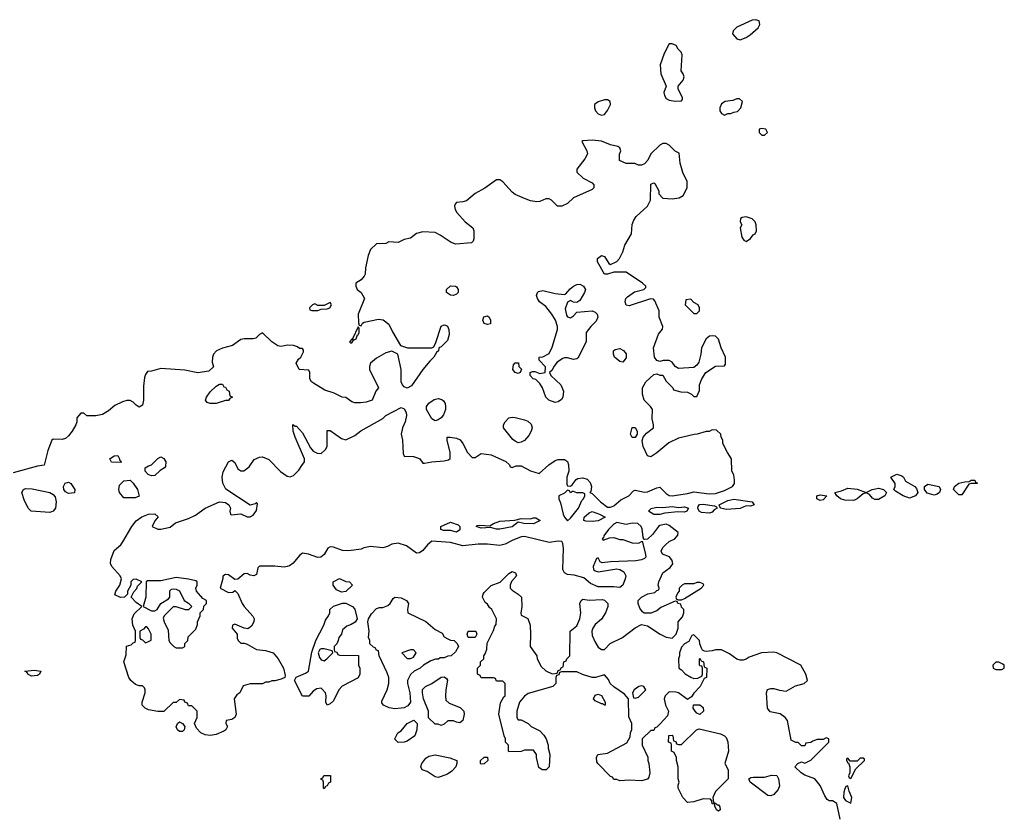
# Model space of a CAD drawing. Header units: inches. Extents: x 2769379 to 2883802, y 684208 to 828654.
# Tile 76 of 256: x 2801413 to 2807806, y 731407 to 736562. Entities that reach past the tile are written whole.
import ezdxf

# ---------------------------------------------------------------- set-up
doc = ezdxf.new("R2010")
doc.units = ezdxf.units.IN
doc.header["$MEASUREMENT"] = 0
doc.layers.add('C8703', color=7, linetype='Continuous')

msp = doc.modelspace()

# ---------------------------------------------------------------- linework, layer by layer
at = {"layer": 'C8703', "color": 2}
for points, elevation in [([(2806190, 736562), (2806170, 736559), (2806070, 736514), (2806044.7, 736490), (2806042, 736470), (2806070, 736438), (2806090, 736431.3), (2806130, 736446.8), (2806156.6, 736463.4), (2806208.7, 736510), (2806218, 736530), (2806214.6, 736554.6)], 6), ([(2805650, 736406), (2805630, 736406), (2805596.9, 736343.1), (2805571.1, 736268.9), (2805576, 736210), (2805611.3, 736130), (2805596, 736090), (2805598.8, 736070), (2805611.3, 736050), (2805630, 736038.8), (2805668, 736032), (2805710, 736034), (2805716.4, 736043.6), (2805716.4, 736056.4), (2805688, 736110), (2805688.7, 736130), (2805722, 736170), (2805728, 736190), (2805722, 736210), (2805709, 736230), (2805714.6, 736334.6), (2805708, 736350), (2805688, 736370), (2805674.6, 736394.6)], 6), ([(2805230, 736042), (2805210, 736042), (2805170, 736028.7), (2805144.7, 736010), (2805144.7, 735990), (2805151.3, 735970), (2805170, 735951.3), (2805190, 735941), (2805210, 735946), (2805230, 735972), (2805248.7, 736010), (2805248, 736030)], 6), ([(2806070, 736048), (2806043.6, 736036.4), (2805994, 736030), (2805970, 736015.3), (2805958, 735990), (2805958, 735970), (2805970, 735952), (2805990, 735942), (2806010, 735952), (2806030, 735952), (2806050, 735962), (2806074.6, 735965.4), (2806095.3, 735990), (2806106, 736030), (2806087.3, 736047.3)], 6), ([(2806230, 735855.3), (2806214, 735850), (2806214, 735830), (2806232.7, 735812.7), (2806250, 735812), (2806268, 735830), (2806258, 735850)], 6), ([(2806130, 735282), (2806103.6, 735276.4), (2806094, 735270), (2806092, 735250), (2806102, 735230), (2806092, 735210), (2806102, 735150), (2806114, 735130), (2806130, 735122), (2806159, 735141), (2806176.4, 735163.6), (2806188.4, 735171.6), (2806198, 735190), (2806195.3, 735230), (2806188, 735250), (2806170, 735268)], 6), ([(2805030, 734726), (2805010, 734728), (2804990, 734738), (2804970, 734728), (2804955.3, 734684.7), (2804962.5, 734642.5), (2804970, 734631.3), (2804990, 734626), (2805010, 734638), (2805030, 734662), (2805130, 734671.3), (2805150, 734662), (2805162, 734650), (2805166, 734630), (2805155.2, 734604.8), (2805121, 734570), (2805091.3, 734530), (2805091.3, 734470), (2805036.9, 734363.1), (2805030, 734358), (2805010, 734355.3), (2804970, 734365.2), (2804950, 734365.2), (2804939.8, 734360.2), (2804903.5, 734336.5), (2804882, 734310), (2804870, 734286), (2804854, 734270), (2804862, 734250), (2804926, 734190), (2804944, 734150), (2804938.8, 734110), (2804930, 734095.3), (2804910, 734079), (2804890, 734075.3), (2804848, 734090), (2804828.7, 734110), (2804808.7, 734170), (2804790, 734198), (2804764, 734224), (2804748, 734230), (2804728, 734250), (2804728, 734270), (2804743.1, 734276.9), (2804756.9, 734276.9), (2804790, 734264.7), (2804826, 734270), (2804827.3, 734307.3), (2804786, 734350), (2804786, 734370), (2804810, 734372), (2804850, 734394), (2804870, 734434), (2804904, 734550), (2804904, 734570), (2804892.7, 734610), (2804869.2, 734650), (2804830, 734699), (2804788.7, 734730), (2804775.3, 734750), (2804769.1, 734770.9), (2804775.3, 734790), (2804782.7, 734797.3), (2804810, 734804), (2804890, 734783), (2804950, 734778), (2804959, 734781), (2804986.8, 734813.2), (2805009.4, 734830.6), (2805030, 734842.8), (2805050, 734844), (2805074.8, 734830), (2805086, 734810), (2805081, 734790), (2805050, 734738)], 6), ([(2804230, 734769.5), (2804210, 734773.2), (2804185.2, 734790), (2804184, 734810), (2804210, 734834), (2804242, 734830), (2804250, 734826), (2804260.7, 734810), (2804261, 734790), (2804250, 734779)], 6), ([(2803430, 734726), (2803390, 734706), (2803350, 734706), (2803330, 734715.3), (2803314, 734710), (2803294, 734690), (2803298, 734678), (2803310, 734674), (2803350, 734674), (2803370, 734682), (2803410, 734684.7), (2803426, 734690), (2803438, 734710)], 6), ([(2805770, 734746), (2805738, 734742), (2805734, 734710), (2805790, 734654), (2805810, 734654), (2805826, 734670), (2805826, 734690), (2805818, 734710), (2805790, 734726)], 6), ([(2804450, 734582), (2804430, 734589), (2804421.2, 734610), (2804427.6, 734632.4), (2804450, 734637.3), (2804461, 734630), (2804470.8, 734610), (2804470, 734586)], 6), ([(2803610, 734566), (2803574, 734490), (2803578, 734482), (2803570, 734486), (2803554, 734470), (2803562, 734462), (2803570, 734462), (2803580.4, 734479.6), (2803598, 734490), (2803606, 734514), (2803610, 734514), (2803618, 734530), (2803618, 734558)], 6), ([(2805330, 734338), (2805310, 734342), (2805275.3, 734370), (2805268.7, 734390), (2805268.7, 734410), (2805280.2, 734419.8), (2805310, 734426), (2805333.7, 734413.7), (2805350, 734392), (2805350, 734366)], 6), ([(2804650, 734264), (2804629.4, 734269.4), (2804615.3, 734290), (2804620.4, 734319.6), (2804630, 734334), (2804652.7, 734332.7), (2804654, 734310), (2804671.6, 734291.6), (2804662, 734270)], 6), ([(2802690, 734069), (2802650, 734069.2), (2802630, 734075.3), (2802619, 734090), (2802625.2, 734110), (2802650, 734144.7), (2802690, 734182), (2802710, 734194), (2802730, 734194), (2802738, 734178), (2802750, 734174), (2802758, 734158), (2802774, 734150), (2802778, 734118), (2802794, 734110), (2802778, 734102), (2802770, 734088), (2802750, 734088)], 6), ([(2804110, 733955.3), (2804090, 733968.7), (2804054, 734030), (2804054, 734050), (2804069.6, 734070.4), (2804104.2, 734095.8), (2804130, 734100.5), (2804154.6, 734094.6), (2804165.5, 734085.5), (2804174.8, 734070), (2804177.3, 734050), (2804177.3, 734030), (2804164.5, 733995.5), (2804150, 733975.3), (2804130, 733962)], 6), ([(2804650, 733814), (2804630, 733824), (2804615.5, 733835.5), (2804555.3, 733910), (2804555.3, 733930), (2804565.2, 733950), (2804590, 733974.8), (2804610, 733981), (2804630, 733978.8), (2804690, 733962.8), (2804713.2, 733953.2), (2804733.7, 733933.7), (2804741, 733910), (2804734.8, 733890), (2804718.4, 733861.6), (2804690, 733829), (2804670, 733817.2)], 6), ([(2805390, 733848), (2805378, 733870), (2805390, 733914), (2805410, 733914), (2805422, 733890), (2805422, 733870), (2805410, 733848)], 6), ([(2802070, 733686), (2802008.7, 733688.7), (2801998, 733710), (2802026, 733730), (2802050, 733731.3), (2802062, 733710), (2802062, 733702), (2802074, 733690)], 6), ([(2802270, 733599), (2802247.2, 733607.2), (2802229, 733630), (2802228.7, 733650), (2802250, 733664.7), (2802268.9, 733671.1), (2802310, 733712), (2802330, 733722), (2802350, 733711.3), (2802362, 733690), (2802359.6, 733660.4), (2802354, 733650), (2802325.4, 733634.6), (2802290, 733602)], 6), ([(2801730, 733484), (2801710, 733495.3), (2801699, 733510), (2801697.2, 733530), (2801709.5, 733550.5), (2801730, 733558.8), (2801744.7, 733550), (2801771.3, 733510), (2801770, 733488)], 6), ([(2802090, 733455.3), (2802061.2, 733490), (2802057.2, 733510), (2802060.9, 733539.1), (2802090, 733566), (2802130, 733571.3), (2802150, 733552), (2802178, 733510), (2802190, 733468), (2802163.6, 733456.4)], 6), ([(2807190, 733454), (2807150, 733469.2), (2807100.2, 733500.2), (2807088, 733510), (2807098, 733530), (2807098, 733550), (2807068.9, 733591.1), (2807109.1, 733610.9), (2807139.8, 733599.8), (2807150.8, 733590.8), (2807163.5, 733563.5), (2807224.7, 733530), (2807236.8, 733516.8), (2807244.7, 733490), (2807230, 733469)], 2), ([(2807630, 733548.7), (2807590, 733549), (2807576, 733544), (2807530, 733475.3), (2807510, 733475.3), (2807475.3, 733510), (2807482, 733530), (2807510, 733550.6), (2807550, 733561), (2807578, 733562), (2807590, 733570.8), (2807614, 733570), (2807618, 733558), (2807630, 733554)], 2), ([(2801610, 733361.2), (2801488, 733370), (2801468, 733390), (2801443.1, 733443.1), (2801428, 733490), (2801438, 733510), (2801450, 733516), (2801495.3, 733515.3), (2801610, 733491), (2801630, 733478), (2801642.8, 733462.8), (2801650.7, 733430.7), (2801646.8, 733390), (2801630, 733369)], 6), ([(2804970, 733506), (2804950, 733486), (2804914, 733470), (2804914, 733450), (2804924.7, 733424.7), (2804942.4, 733350), (2804950, 733331), (2804970, 733306.8), (2804990, 733324), (2805041.2, 733390), (2805062, 733438), (2805073.2, 733450), (2805082, 733470), (2805082, 733482), (2805070, 733488), (2805030, 733488), (2805010, 733498), (2805002, 733498), (2804990, 733488), (2804982, 733502)], 6), ([(2806964.8, 733444.8), (2806950, 733453.2), (2806930, 733478), (2806910, 733488.7), (2806890, 733482), (2806850, 733448.7), (2806830, 733439), (2806770, 733441.2), (2806742, 733450), (2806718, 733470), (2806706, 733490), (2806750, 733501), (2806790, 733518), (2806850, 733513), (2806910, 733491.3), (2806948, 733510), (2806970, 733515.5), (2806990, 733518), (2807022, 733510), (2807042, 733490), (2807030, 733469), (2806990, 733445.2)], 2), ([(2807350, 733474), (2807306, 733486), (2807288, 733510), (2807288.7, 733530), (2807310, 733546), (2807382, 733530), (2807391.3, 733510), (2807384.7, 733490), (2807370, 733479)], 2), ([(2806158, 733402), (2806130, 733404), (2806090, 733387), (2806001.1, 733381.1), (2805966, 733390), (2805958, 733398), (2805955.3, 733410), (2806010, 733439.5), (2806050, 733446.7), (2806170, 733430.7), (2806182, 733410)], 2), ([(2806610, 733439), (2806588, 733450), (2806588, 733470), (2806610, 733474.8), (2806654, 733470), (2806630, 733444)], 2), ([(2805130, 733302), (2805090, 733305.1), (2805075.3, 733310), (2805077.2, 733330), (2805110, 733358), (2805130, 733367.3), (2805178, 733350), (2805214.8, 733330), (2805170, 733307)], 2), ([(2805690, 733393.4), (2805730, 733397.3), (2805756, 733390), (2805744.7, 733370), (2805730, 733362.7), (2805685.6, 733365.6), (2805603, 733357), (2805570, 733347.8), (2805530, 733347.6), (2805495.3, 733370), (2805513.6, 733386.4), (2805550, 733396.3), (2805590, 733393.4), (2805650, 733400.5)], 2), ([(2805890, 733357.2), (2805840.7, 733360.7), (2805825.2, 733370), (2805816, 733390), (2805819.3, 733400.7), (2805827.9, 733412.1), (2805850, 733414.4), (2805924.7, 733404.7), (2805938, 733398), (2805942, 733390), (2805922, 733378), (2805910, 733364)], 2), ([(2804750, 733286.6), (2804686, 733290), (2804650, 733298), (2804610, 733267), (2804530, 733252.7), (2804510, 733253.2), (2804470, 733264), (2804410, 733259), (2804378, 733270), (2804384, 733276), (2804401.2, 733278.8), (2804465.2, 733274.8), (2804488.7, 733290), (2804530, 733304.9), (2804629.1, 733310.9), (2804670, 733321), (2804730, 733318.8), (2804750, 733326), (2804765.4, 733325.4), (2804792, 733310)], 2), ([(2804250, 733234), (2804210, 733243.7), (2804164.5, 733244.5), (2804148, 733250), (2804148, 733270), (2804210, 733298), (2804261, 733281), (2804271.3, 733270), (2804270, 733249.2)], 2), ([(2802430, 732939), (2802330, 732918), (2802243.6, 732916.4), (2802234, 732910), (2802231.3, 732810), (2802214, 732750), (2802270, 732722), (2802290, 732722), (2802306, 732730), (2802329.3, 732770.7), (2802380.4, 732799.6), (2802388.4, 732811.6), (2802388.4, 732851.6), (2802398, 732862), (2802410, 732864.7), (2802430, 732862), (2802450, 732852), (2802482, 732790), (2802510, 732772), (2802532, 732750), (2802510, 732728), (2802490, 732728.7), (2802430, 732748.7), (2802410, 732748), (2802352, 732690), (2802345.4, 732674.6), (2802351.3, 732650), (2802376.9, 732596.9), (2802382, 732530), (2802390, 732514), (2802414, 732490), (2802430, 732482), (2802470, 732482), (2802486, 732490), (2802486, 732510), (2802506, 732530), (2802507.3, 732552.7), (2802556.4, 732603.6), (2802567.3, 732632.7), (2802568.4, 732651.6), (2802586, 732690), (2802586, 732710), (2802606, 732730), (2802608.4, 732751.6), (2802626, 732770), (2802626, 732790), (2802603.1, 732803.1), (2802562, 732850), (2802558, 732870), (2802566, 732890), (2802566, 732910), (2802556.4, 732916.4), (2802510, 732928.7)], 6), ([(2803503.1, 732843.1), (2803470, 732858), (2803448.7, 732890), (2803449.1, 732910.9), (2803490, 732931.3), (2803530, 732912), (2803554, 732910), (2803574, 732890), (2803530, 732848)], 6), ([(2805830, 732906), (2805810, 732906), (2805790, 732898), (2805730, 732898), (2805714, 732890), (2805694, 732870), (2805694, 732850), (2805683.6, 732836.4), (2805674, 732810), (2805678, 732798), (2805690, 732794), (2805710, 732794), (2805730, 732802), (2805838, 732870), (2805855.3, 732890), (2805850, 732898)], 6), ([(2803850, 732085.2), (2803812.5, 732092.5), (2803775.3, 732110), (2803765.6, 732125.6), (2803765.6, 732134.4), (2803799, 732210), (2803809, 732250), (2803809.2, 732290), (2803800.2, 732320.2), (2803748, 732430), (2803742, 732462), (2803730, 732466), (2803722, 732482), (2803710, 732486), (2803687.3, 732507.3), (2803686, 732530), (2803678, 732550), (2803682, 732590), (2803674, 732650), (2803679, 732670), (2803696.5, 732703.5), (2803730, 732738), (2803750, 732744.7), (2803770, 732744.7), (2803803.1, 732756.9), (2803818, 732770), (2803838, 732802), (2803850, 732811), (2803890, 732806.8), (2803924.7, 732790), (2803938, 732770), (2803932, 732730), (2803934, 732710), (2804050, 732652), (2804110, 732602), (2804156.9, 732576.9), (2804170, 732554), (2804183.6, 732543.6), (2804210, 732532), (2804234, 732530), (2804254, 732510), (2804262, 732490), (2804243.6, 732456.4), (2804214, 732430), (2804192.7, 732427.3), (2804170, 732418), (2804143.6, 732416.4), (2804131.6, 732408.4), (2804112.7, 732407.3), (2804083.6, 732396.4), (2804034, 732370), (2804014, 732350), (2803974, 732330), (2803951.6, 732308.4), (2803932, 732270), (2803931.3, 732250), (2803946.8, 732190), (2803950.7, 732129.3), (2803934, 732106), (2803910, 732093.2), (2803890, 732089.2)], 6), ([(2803410, 732108.7), (2803402, 732130), (2803404, 732170), (2803399, 732190), (2803375.5, 732215.5), (2803370, 732219), (2803343.5, 732216.5), (2803319.8, 732200.2), (2803290, 732168.7), (2803250, 732168), (2803198, 732270), (2803209.1, 732290.9), (2803270, 732318), (2803289, 732331), (2803310, 732454), (2803335.3, 732530), (2803388.7, 732630), (2803398, 732662), (2803418, 732690), (2803426, 732710), (2803426, 732730), (2803450, 732752), (2803510, 732772), (2803530, 732772), (2803574, 732750), (2803590, 732734), (2803604.7, 732670), (2803591.1, 732648.9), (2803566.4, 732633.6), (2803536.9, 732623.1), (2803510, 732598), (2803502, 732570), (2803484.7, 732550), (2803482, 732530), (2803472, 732508), (2803454, 732490), (2803454, 732470), (2803458, 732458), (2803472.7, 732452.7), (2803478, 732438), (2803490, 732434), (2803612.7, 732432.7), (2803614, 732370), (2803622, 732350), (2803622, 732310), (2803610, 732288), (2803507.3, 732232.7), (2803484.7, 732210), (2803450, 732138), (2803430, 732118)], 6), ([(2802238, 732618), (2802230, 732618), (2802216.9, 732603.1), (2802194, 732590), (2802194, 732550), (2802198, 732538), (2802210, 732534), (2802230, 732514), (2802250, 732522), (2802267.3, 732532.7), (2802268, 732570), (2802250, 732606)], 6), ([(2804370, 732548), (2804326, 732550), (2804318, 732570), (2804326, 732590), (2804374, 732590), (2804382, 732570)], 6), ([(2803390, 732475.3), (2803370, 732475.3), (2803362, 732470), (2803351.3, 732450), (2803359.8, 732419.8), (2803370, 732404.7), (2803390, 732398), (2803408, 732410), (2803446, 732450), (2803442, 732462)], 6), ([(2803970, 732468), (2803950, 732468), (2803894, 732450), (2803930, 732412), (2803950, 732412), (2803970, 732422), (2803988, 732450)], 6), ([(2807770, 732388), (2807750, 732388), (2807732, 732370), (2807734, 732350), (2807750, 732342), (2807790, 732342), (2807806, 732350), (2807806, 732370), (2807796.4, 732376.4)], 6), ([(2801490, 732298), (2801466, 732310), (2801462, 732322), (2801446, 732330), (2801510, 732336), (2801551.3, 732331.3), (2801542, 732310), (2801530, 732302)], 6), ([(2804270, 731995.3), (2804250, 731998), (2804230, 732008), (2804192.7, 732007.3), (2804170, 731986), (2804150, 731978), (2804130, 731986), (2804110, 731986), (2804067.3, 732027.3), (2804068, 732070), (2804034, 732150), (2804028.7, 732190), (2804029.1, 732210.9), (2804049.1, 732230.9), (2804088.9, 732251.1), (2804149.1, 732290.9), (2804170, 732294), (2804183.6, 732283.6), (2804190.8, 732270.8), (2804181, 732210), (2804178, 732170), (2804181, 732141), (2804202, 732122), (2804273.7, 732093.7), (2804296, 732070), (2804298.8, 732050), (2804290.7, 732009.3)], 6), ([(2805450, 732234), (2805434, 732230), (2805402, 732210), (2805392, 732190), (2805398, 732158), (2805410, 732154), (2805430, 732162), (2805478, 732210), (2805466, 732230)], 6), ([(2805210, 732108.7), (2805198, 732118), (2805190, 732118), (2805150, 732138), (2805138, 732150), (2805150, 732174), (2805170, 732182), (2805190, 732172), (2805214, 732130), (2805214, 732110)], 6), ([(2805830, 732048.7), (2805810, 732058), (2805798, 732070), (2805786, 732090), (2805787.3, 732112.7), (2805830, 732112), (2805850, 732094), (2805852, 732070)], 6), ([(2802450, 731938), (2802438, 731950), (2802428.9, 731968.9), (2802438, 731990), (2802450, 732002), (2802471.1, 731991.1), (2802484.7, 731970), (2802482, 731950), (2802470, 731938)], 6), ([(2803870, 731868), (2803848.4, 731888.4), (2803848.4, 731891.6), (2803868, 731930), (2803890, 731942), (2803928.9, 731991.1), (2803971.6, 732011.6), (2803994, 731990), (2803991.3, 731950), (2803978, 731910), (2803930, 731875.3), (2803910, 731868.7)], 6), ([(2805942, 731462), (2805950, 731462), (2805958, 731450), (2805962, 731430), (2805950, 731422), (2805938, 731430), (2805926, 731454), (2805926, 731466), (2805910, 731468), (2805908, 731488), (2805898, 731498), (2805850, 731502), (2805790, 731482), (2805750, 731478), (2805718, 731510), (2805688.7, 731570), (2805688.7, 731590), (2805695.3, 731610), (2805688.7, 731630), (2805688.4, 731708.4), (2805678, 731750), (2805678, 731770), (2805662, 731802), (2805646, 731810), (2805646, 731850), (2805642, 731862), (2805626, 731870), (2805627.3, 731912.7), (2805650, 731914), (2805654, 731910), (2805658, 731878), (2805672.7, 731872.7), (2805678, 731858), (2805690, 731854), (2805710, 731854), (2805808, 731950), (2805824.7, 731955.3), (2805963.5, 731923.5), (2805990, 731911.3), (2805999.8, 731899.8), (2806010.9, 731870.9), (2806016, 731810), (2805992, 731730), (2806014, 731690), (2806014, 731630), (2805931.6, 731548.4), (2805914, 731510), (2805918, 731478), (2805930, 731474)], 6), ([(2804130, 731639), (2804110, 731644), (2804058, 731678), (2804026, 731690), (2804018, 731710), (2804024, 731730), (2804050, 731766), (2804070, 731778.8), (2804110, 731786), (2804207.1, 731767.1), (2804250.8, 731750.8), (2804251.3, 731730), (2804244.7, 731710), (2804218.5, 731681.5), (2804190, 731661.2), (2804150, 731645.2)], 6), ([(2804410, 731726), (2804406, 731730), (2804406, 731750), (2804430, 731772), (2804451.6, 731771.6), (2804452, 731750), (2804430, 731728)], 6), ([(2806890, 731766), (2806870, 731766), (2806850, 731746), (2806806, 731746), (2806790, 731766), (2806782, 731758), (2806782, 731750), (2806790, 731734), (2806794, 731734), (2806802, 731710), (2806802, 731670), (2806794, 731650), (2806798, 731638), (2806810, 731634), (2806843.1, 731696.9), (2806898, 731750), (2806898, 731758)], 6), ([(2803390, 731566), (2803386, 731570), (2803386, 731610), (2803382, 731622), (2803370, 731626), (2803368.4, 731631.6), (2803382, 731638), (2803388.4, 731651.6), (2803431.6, 731651.6), (2803432, 731610), (2803418, 731602), (2803410, 731586), (2803398, 731582)], 6), ([(2806290, 731521.2), (2806270, 731522.7), (2806155.3, 731610), (2806148, 731630), (2806161.2, 731638.8), (2806178, 731642), (2806250, 731642.8), (2806295.3, 731655.3), (2806330, 731652), (2806341, 731630), (2806345.4, 731585.4), (2806338.5, 731561.5), (2806310, 731529.3)], 6), ([(2806790, 731586), (2806778, 731582), (2806770, 731566), (2806763.6, 731543.6), (2806762, 731510), (2806774, 731490), (2806810, 731474), (2806815.3, 731510), (2806798, 731550)], 6)]:
    msp.add_lwpolyline(points, close=True, dxfattribs=dict(at, elevation=elevation))
at = {"layer": 'C8703', "color": 2, "elevation": 6}
msp.add_lwpolyline([(2806741.2, 731370), (2806718, 731470), (2806690, 731488), (2806668.9, 731488.9), (2806656.4, 731496.4), (2806640.2, 731520.2), (2806610, 731588), (2806575.3, 731630), (2806510, 731655.3), (2806488, 731670), (2806446, 731710), (2806466, 731730), (2806490, 731742), (2806510, 731732), (2806550, 731752), (2806666, 731870), (2806666, 731890), (2806650, 731898), (2806630, 731886), (2806590, 731886), (2806563.6, 731876.4), (2806550, 731866), (2806518, 731862), (2806510, 731846), (2806490, 731846), (2806468, 731868), (2806452, 731868), (2806422, 731882), (2806399, 732010), (2806384, 732030), (2806350, 732052.3), (2806286.3, 732066.3), (2806269.2, 732089.2), (2806262, 732190), (2806268.7, 732211.3), (2806290, 732218), (2806310, 732218), (2806346.4, 732206.4), (2806390, 732201), (2806450, 732236), (2806506, 732250), (2806528, 732270), (2806518, 732310), (2806486, 732370), (2806330, 732448.7), (2806310, 732454), (2806230, 732448.7), (2806150, 732422), (2806130, 732408.7), (2806110, 732402), (2806090, 732402), (2806070, 732408.7), (2806022, 732442), (2805970, 732468.7), (2805930, 732468.7), (2805910, 732462), (2805870, 732458), (2805860.4, 732460.4), (2805847.3, 732467.3), (2805840.4, 732480.4), (2805828.4, 732508.4), (2805826, 732530), (2805790, 732566), (2805778, 732562), (2805756.9, 732523.1), (2805730, 732508), (2805710, 732486), (2805698, 732450), (2805698, 732430), (2805691.3, 732410), (2805692, 732350), (2805710, 732338), (2805733.2, 732313.2), (2805770, 732290.8), (2805790, 732282.8), (2805815.3, 732284.7), (2805842, 732298), (2805846, 732310), (2805846, 732350), (2805842, 732362), (2805830, 732366), (2805828, 732372), (2805826, 732410), (2805830, 732414), (2805838, 732398), (2805854, 732390), (2805858, 732358), (2805874, 732350), (2805872, 732290), (2805858, 732282), (2805832, 732230), (2805790, 732188), (2805776, 732164), (2805750, 732146), (2805690, 732188.7), (2805673.6, 732193.6), (2805630, 732195.3), (2805604.7, 732170), (2805598, 732150), (2805606, 732110), (2805624.7, 732070), (2805619.6, 732040.4), (2805572.7, 731987.3), (2805550, 731966), (2805538, 731962), (2805530, 731946), (2805510, 731946), (2805454, 731890), (2805454, 731850), (2805491.1, 731771.1), (2805491.3, 731750), (2805498, 731730), (2805504.7, 731670), (2805498.8, 731641.2), (2805490, 731628.7), (2805450, 731619), (2805370, 731622), (2805310, 731618), (2805290, 731626), (2805270, 731626), (2805262, 731642), (2805250, 731646), (2805166, 731730), (2805160.4, 731740.4), (2805158, 731770), (2805166, 731790), (2805230, 731798), (2805355.3, 731864.7), (2805376.4, 731903.6), (2805378, 731930), (2805388.4, 731951.6), (2805388, 731990), (2805367.3, 732032.7), (2805366, 732150), (2805340.4, 732180.4), (2805270, 732228), (2805246, 732250), (2805236.4, 732276.4), (2805210, 732306), (2805151.1, 732288.9), (2805130, 732288.7), (2805068.4, 732308.4), (2805030, 732326), (2804930, 732326), (2804918, 732322), (2804912.7, 732307.3), (2804898, 732302), (2804894, 732290), (2804894, 732250), (2804874, 732230), (2804715.3, 732184.7), (2804690, 732168.7), (2804658, 732130), (2804642, 732070), (2804642, 732030), (2804650, 732014), (2804670, 732014), (2804714, 731990), (2804734, 731970), (2804790, 731942), (2804815.3, 731915.3), (2804831.3, 731890), (2804844.7, 731850), (2804844.7, 731830), (2804854.8, 731790), (2804851, 731710), (2804831.3, 731690), (2804806, 731690), (2804784.7, 731704.7), (2804768.7, 731770), (2804768, 731790), (2804750, 731818), (2804690, 731818), (2804668.4, 731808.4), (2804590, 731806), (2804586, 731810), (2804586, 731850), (2804568.4, 731868.4), (2804568, 731890), (2804558, 731910), (2804525.2, 732050), (2804535.3, 732124.7), (2804556.4, 732163.6), (2804566, 732170), (2804566, 732250), (2804550, 732266), (2804510, 732266), (2804502, 732282), (2804490, 732286), (2804410, 732286), (2804402, 732302), (2804386, 732310), (2804386, 732350), (2804406, 732370), (2804406, 732390), (2804426, 732410), (2804426, 732430), (2804436.4, 732443.6), (2804447.3, 732472.7), (2804448.4, 732511.6), (2804490, 732594), (2804498, 732622), (2804507.3, 732632.7), (2804508, 732670), (2804478, 732730), (2804463.1, 732743.1), (2804450, 732766), (2804436.4, 732776.4), (2804418, 732810), (2804422, 732830), (2804430, 732842), (2804474, 732886), (2804532, 732908), (2804590, 732964.7), (2804610, 732978), (2804632, 732970), (2804638, 732950), (2804607.1, 732912.9), (2804598.8, 732890), (2804598.8, 732870), (2804610, 732856), (2804650.6, 732830.6), (2804670.8, 732810), (2804674, 732750), (2804667.1, 732707.1), (2804670, 732694), (2804713.2, 732673.2), (2804727.3, 732630), (2804730.6, 732570), (2804726.8, 732490), (2804771.3, 732430), (2804772, 732410), (2804799.6, 732359.6), (2804830, 732332), (2804870, 732314), (2804902, 732318), (2804910, 732334), (2804922, 732338), (2804930, 732354), (2804942, 732358), (2804946, 732390), (2804962, 732398), (2804966, 732410), (2804986, 732430), (2804988, 732590), (2805030, 732624.7), (2805049.2, 732670), (2805056, 732710), (2805049.2, 732770.8), (2805058, 732790), (2805070, 732798), (2805110, 732791.3), (2805195.3, 732795.3), (2805210.9, 732790.9), (2805231.3, 732770), (2805232, 732750), (2805216, 732710), (2805190, 732668.7), (2805150, 732634), (2805134, 732610), (2805127.7, 732590), (2805130, 732562), (2805150, 732518), (2805170, 732486), (2805190, 732471.3), (2805210, 732472), (2805248, 732510), (2805328, 732550), (2805410, 732611.3), (2805450, 732634), (2805490, 732624.7), (2805571.3, 732570), (2805610, 732551), (2805650, 732544.7), (2805675.3, 732570), (2805688, 732610), (2805688, 732650), (2805716.4, 732683.6), (2805726, 732710), (2805726, 732730), (2805710, 732746), (2805706, 732766), (2805686, 732770), (2805682, 732782), (2805670, 732786), (2805576.9, 732743.1), (2805550, 732722), (2805510, 732708), (2805468, 732708), (2805456.4, 732716.4), (2805440.2, 732740.2), (2805429, 732770), (2805429, 732790), (2805449.5, 732810.5), (2805491.6, 732831.6), (2805538, 732842), (2805550, 732854), (2805562, 732858), (2805566, 732870), (2805558, 732890), (2805562, 732910), (2805588, 732970), (2805636.5, 733003.5), (2805652.9, 733027.1), (2805648.7, 733050), (2805632.9, 733072.9), (2805586, 733090), (2805578, 733110), (2805590, 733134), (2805606, 733150), (2805630, 733172), (2805666, 733190), (2805687.3, 733212.7), (2805688, 733230), (2805630, 733277.2), (2805610, 733285.2), (2805570, 733276), (2805561, 733270), (2805522, 733218), (2805490, 733188), (2805470, 733186), (2805466, 733186), (2805460.4, 733200.4), (2805454.6, 733254.6), (2805448.7, 733270), (2805426, 733290), (2805391.8, 733291.8), (2805350, 733283.7), (2805290, 733296.9), (2805270, 733286), (2805236, 733250), (2805206, 733210), (2805203.6, 733196.4), (2805194, 733190), (2805202, 733182), (2805243.1, 733196.9), (2805270, 733198), (2805310, 733184.7), (2805330, 733184.7), (2805390, 733164.7), (2805430, 733162), (2805454, 733174), (2805476, 733090), (2805478, 733070), (2805470, 733062), (2805450, 733053.2), (2805413.2, 733046.8), (2805250, 733041.2), (2805194.6, 733034.6), (2805181.2, 733041.2), (2805170, 733066), (2805158, 733062), (2805136, 733010), (2805138, 732990), (2805150, 732981), (2805170, 732976), (2805290, 732994.8), (2805310.6, 732990.6), (2805336.1, 732976.1), (2805348, 732950), (2805344.9, 732930), (2805330, 732888.7), (2805310, 732874), (2805270, 732879), (2805170, 732877.2), (2805120.2, 732900.2), (2805076.5, 732936.5), (2805013.6, 732953.6), (2804970, 732959), (2804950, 732968.7), (2804939, 732990), (2804944, 733130), (2804940.4, 733160.4), (2804933.2, 733173.2), (2804910, 733174), (2804850, 733165.2), (2804690, 733205.2), (2804670, 733202.7), (2804610, 733179.5), (2804565.8, 733154.2), (2804530, 733146), (2804450, 733155.1), (2804390, 733155.1), (2804290, 733145.1), (2804210, 733165.6), (2804090, 733174), (2804060.7, 733150), (2804030, 733113.2), (2804010, 733099), (2803990, 733097.2), (2803925.4, 733145.4), (2803870, 733162), (2803830, 733156.3), (2803800.3, 733139.7), (2803770, 733131.6), (2803690, 733139.7), (2803647.6, 733132.4), (2803630, 733123.7), (2803550, 733111.5), (2803510, 733114.3), (2803450, 733136), (2803430, 733137.4), (2803414, 733130), (2803390, 733089.2), (2803368.2, 733071.8), (2803350, 733069.6), (2803288, 733090), (2803250, 733096), (2803230, 733082), (2803188.3, 733031.7), (2803165.5, 733014.5), (2803150, 733009.2), (2803130, 733006), (2803070, 733012.7), (2802970, 733013.2), (2802958.8, 733001.2), (2802950, 732958), (2802934, 732950), (2802910, 732953.2), (2802890, 732964), (2802870, 732962), (2802830, 732928), (2802810, 732926), (2802770, 732955.3), (2802750, 732958), (2802732.7, 732947.3), (2802732.7, 732932.7), (2802714, 732870), (2802770, 732842), (2802796.4, 732843.6), (2802810, 732854), (2802830, 732834), (2802858, 732770), (2802871.3, 732750), (2802927.1, 732687.1), (2802934.8, 732670), (2802934, 732650), (2802918, 732622), (2802894.4, 732605.6), (2802870, 732609), (2802810, 732635.3), (2802794, 732630), (2802792, 732610), (2802824.7, 732570), (2802825.4, 732545.4), (2802832, 732530), (2802850, 732512), (2802870, 732512), (2802890, 732504.7), (2802950, 732472), (2803010, 732464), (2803058, 732450), (2803091, 732410), (2803126, 732350), (2803138, 732302), (2803134, 732290), (2803110, 732278), (2803070, 732268), (2803050, 732268), (2803030, 732258), (2803010, 732258), (2802990, 732248), (2802910, 732248.7), (2802864.7, 732235.3), (2802842, 732190), (2802823.5, 732176.5), (2802806, 732150), (2802818.8, 732050), (2802810.9, 732029.1), (2802790, 732015.3), (2802754, 732010), (2802752, 731990), (2802762, 731970), (2802752, 731950), (2802739.8, 731940.2), (2802690, 731919.3), (2802650, 731912.7), (2802616.5, 731916.5), (2802590, 731929), (2802560.2, 731960.2), (2802548, 731990), (2802566, 732030), (2802566, 732070), (2802530, 732106), (2802510, 732106), (2802502, 732122), (2802486, 732130), (2802482, 732142), (2802450, 732146), (2802430, 732126), (2802410, 732126), (2802350, 732068.7), (2802311.1, 732068.9), (2802250, 732079), (2802228, 732090), (2802208.7, 732110), (2802209, 732130), (2802228.7, 732190), (2802228.7, 732210), (2802223.1, 732223.1), (2802210, 732235.3), (2802190, 732235.3), (2802164.7, 732244.7), (2802135.3, 732270), (2802122, 732290), (2802089, 732390), (2802104, 732436), (2802107.3, 732492.7), (2802138, 732502), (2802150, 732514), (2802162, 732518), (2802166, 732530), (2802166, 732590), (2802148.7, 732630), (2802144, 732670), (2802156.5, 732703.5), (2802206, 732750), (2802170, 732775.3), (2802138, 732810), (2802154.6, 732845.4), (2802173.6, 732866.4), (2802178, 732882), (2802206, 732910), (2802170, 732928), (2802150, 732926), (2802134, 732910), (2802134, 732890), (2802114, 732850), (2802114, 732830), (2802094, 732810), (2802068.9, 732808.9), (2802030, 732826), (2802038, 732850), (2802064, 732890), (2802074, 732930), (2802066, 732950), (2802011.1, 733011.1), (2802002.4, 733030), (2802004, 733056), (2802026.3, 733113.7), (2802069.4, 733150.6), (2802084, 733170), (2802141.2, 733270), (2802170, 733306), (2802206.8, 733333.2), (2802250, 733351), (2802291.6, 733351.6), (2802312.7, 733332.7), (2802290, 733306), (2802274, 733270), (2802310, 733252), (2802330, 733252), (2802390, 733264.7), (2802425.6, 733294.4), (2802510, 733321), (2802555.5, 733344.5), (2802618, 733390), (2802710, 733430.7), (2802750, 733426.8), (2802770.7, 733410.7), (2802781, 733390), (2802778, 733370), (2802782, 733350), (2802786.8, 733346.8), (2802850, 733351.3), (2802890, 733332), (2802910, 733332), (2802930, 733344.7), (2802950, 733374), (2802958, 733418), (2802950, 733426), (2802942, 733418), (2802910, 733408.7), (2802752.5, 733512.5), (2802732, 733552), (2802727, 733590), (2802735.3, 733624.7), (2802769.5, 733690.5), (2802790, 733701), (2802810, 733684.7), (2802830, 733644.7), (2802850, 733631), (2802868.9, 733631.1), (2802902.7, 733657.3), (2802934.8, 733705.2), (2802970, 733720.7), (2802990, 733722.8), (2803030, 733704.7), (2803107.1, 733627.1), (2803150, 733598), (2803170, 733592), (2803190, 733602), (2803224.7, 733635.3), (2803246, 733666), (2803262, 733690), (2803262, 733710), (2803202, 733850), (2803188.7, 733890), (2803187.3, 733932.7), (2803202, 733922), (2803210, 733922), (2803250, 733878), (2803302, 733782), (2803319.8, 733759.8), (2803345.4, 733745.4), (2803370, 733744.7), (2803398, 733770), (2803408.7, 733790), (2803410, 733894), (2803430, 733894), (2803502, 733842), (2803530, 733832), (2803590, 733862), (2803629.1, 733890.9), (2803770, 733972), (2803790, 733992), (2803890, 734042), (2803910, 734034), (2803922, 734010), (2803924.7, 733990), (2803916, 733950), (2803898.8, 733910), (2803891, 733870), (2803898.8, 733830), (2803903.5, 733743.5), (2803910, 733726), (2803970, 733724), (2803996.8, 733716.8), (2804011.3, 733710), (2804030, 733682), (2804041, 733681), (2804090, 733690.7), (2804170, 733696), (2804196.5, 733703.5), (2804208.7, 733711.3), (2804209.2, 733750), (2804188.7, 733831.3), (2804188, 733850), (2804209.2, 733850.8), (2804250, 733842.8), (2804273.2, 733833.2), (2804291, 733810), (2804321, 733750), (2804350, 733718), (2804370, 733718), (2804410, 733744.7), (2804475.3, 733735.3), (2804570, 733692), (2804594, 733670), (2804598, 733658), (2804610, 733654), (2804636.4, 733663.6), (2804670, 733664.7), (2804730, 733631.3), (2804786, 733614), (2804848, 733670), (2804890, 733698), (2804910, 733704.7), (2804950, 733704.7), (2804970, 733692), (2804976, 733670), (2804978, 733630), (2804966, 733590), (2804966, 733546), (2804970, 733534), (2804990, 733532), (2805000.4, 733539.6), (2805025.2, 733574.8), (2805038, 733582), (2805070, 733586.8), (2805097.3, 733577.3), (2805116.3, 733556.3), (2805126, 733530), (2805122, 733498), (2805114, 733490), (2805130, 733484.7), (2805184, 733430), (2805230, 733396.3), (2805250, 733395.5), (2805270, 733403.8), (2805315.9, 733444.1), (2805368.7, 733470), (2805398, 733502), (2805410, 733506.8), (2805470, 733494), (2805490, 733494.8), (2805550, 733522), (2805570, 733524.7), (2805610, 733484), (2805630, 733470.7), (2805650, 733468.5), (2805750, 733484), (2805790, 733495.5), (2805890, 733481.6), (2805930, 733483.8), (2805990, 733504.9), (2806042, 733530), (2806055.3, 733550), (2806055.3, 733570), (2806050, 733606), (2806038, 733630), (2806034, 733710), (2806008, 733750), (2805978, 733810), (2805978, 733830), (2805968, 733850), (2805966, 733870), (2805936.4, 733896.4), (2805910, 733898), (2805890, 733888), (2805870, 733888), (2805811.1, 733868.9), (2805791.6, 733868.4), (2805690, 733844), (2805627.5, 733812.5), (2805550, 733748.7), (2805510, 733722), (2805489.3, 733729.3), (2805461.2, 733790), (2805454, 733826), (2805462, 733850), (2805483.7, 733876.3), (2805528.7, 733911.3), (2805529, 733930), (2805519, 733970), (2805522, 734030), (2805509.1, 734049.1), (2805468.7, 734090), (2805458, 734130), (2805458, 734170), (2805478, 734210), (2805530, 734258), (2805550, 734262), (2805570, 734252), (2805590, 734252), (2805610, 734214), (2805654, 734170), (2805658, 734158), (2805705.4, 734145.4), (2805750, 734142), (2805774, 734130), (2805790, 734114), (2805810, 734114), (2805827.3, 734152.7), (2805828, 734190), (2805842, 734230), (2805868, 734270), (2805930, 734311.3), (2805990, 734314), (2805996.4, 734323.6), (2805995.3, 734370), (2805968, 734430), (2805950, 734486), (2805930, 734506), (2805910, 734508), (2805892.7, 734507.3), (2805870, 734488), (2805841, 734430), (2805836, 734390), (2805822, 734338), (2805810, 734318), (2805790, 734302), (2805690, 734295.3), (2805669, 734309), (2805650, 734338), (2805630, 734348.7), (2805591.1, 734348.9), (2805570, 734342), (2805550, 734348), (2805535.3, 734370), (2805529.1, 734430.9), (2805560.9, 734519.1), (2805587.3, 734552.7), (2805588, 734570), (2805566, 734630), (2805566, 734670), (2805536.4, 734736.4), (2805527.3, 734747.3), (2805508, 734748), (2805370, 734704), (2805350, 734708.7), (2805345.2, 734730), (2805349.2, 734750), (2805358.6, 734761.4), (2805404.8, 734795.2), (2805466, 734810), (2805478, 734822), (2805478, 734830), (2805458, 734850), (2805350, 734922), (2805270, 734922), (2805230, 734908.7), (2805210, 734908), (2805164, 734990), (2805164, 735010), (2805190, 735031), (2805210, 735024.7), (2805238, 734978), (2805250, 734971.3), (2805290, 734992), (2805308, 735010), (2805330, 735054), (2805342, 735098), (2805385.2, 735170), (2805389.1, 735230.9), (2805400.2, 735259.8), (2805416.4, 735283.6), (2805488.4, 735351.6), (2805508, 735390), (2805510, 735494), (2805530, 735502), (2805536.9, 735496.9), (2805562, 735450), (2805562, 735430), (2805590, 735402), (2805650, 735398), (2805694.6, 735405.4), (2805720.4, 735419.6), (2805748, 735470), (2805748, 735510), (2805719, 735570), (2805702, 735630), (2805695.3, 735695.3), (2805670, 735708), (2805630, 735748), (2805610, 735758), (2805590, 735758), (2805570, 735748), (2805512, 735690), (2805490.9, 735649.1), (2805470, 735626), (2805450, 735618), (2805430, 735618), (2805407.3, 735627.3), (2805350, 735628), (2805308.4, 735648.4), (2805308.4, 735688.4), (2805315.3, 735710), (2805308.9, 735728.9), (2805297.2, 735737.2), (2805250, 735749), (2805190, 735772.7), (2805130, 735779.3), (2805070, 735775.3), (2805062, 735770), (2805096, 735710), (2805098.8, 735690), (2805082.5, 735657.5), (2805031.3, 735590), (2805031.6, 735571.6), (2805071.6, 735531.6), (2805130, 735502), (2805142, 735490), (2805142, 735470), (2805130, 735458), (2805010, 735404), (2804970, 735369), (2804934, 735350), (2804906, 735350), (2804866, 735390), (2804850, 735398), (2804830, 735398), (2804790, 735382), (2804770, 735379), (2804730, 735386), (2804690, 735400.9), (2804630, 735427.3), (2804610, 735442), (2804550, 735509.3), (2804530, 735521.2), (2804510, 735522), (2804433.2, 735466.8), (2804370, 735432.7), (2804314.2, 735385.8), (2804290, 735378), (2804250, 735374), (2804238, 735362), (2804236, 735350), (2804241, 735330), (2804251.3, 735310), (2804304.7, 735250), (2804356, 735210), (2804361, 735190), (2804362, 735138), (2804357.3, 735122.7), (2804346.8, 735113.2), (2804244.5, 735104.5), (2804215.5, 735115.5), (2804143.2, 735163.2), (2804110, 735179), (2804030, 735184), (2803990, 735174), (2803950, 735142), (2803910, 735134), (2803870, 735115.3), (2803810, 735118), (2803790, 735108), (2803730, 735106), (2803691.1, 735068.9), (2803676, 735030), (2803658.8, 734950), (2803656.3, 734910), (2803650, 734895.3), (2803630, 734873.2), (2803596, 734850), (2803596, 734830), (2803604.7, 734810), (2803631.3, 734790), (2803651.3, 734750), (2803611.3, 734650), (2803612.7, 734592.7), (2803618, 734578), (2803630, 734574), (2803638, 734590), (2803650, 734598), (2803743.2, 734616.8), (2803772.8, 734612.8), (2803810, 734584.7), (2803833.4, 734533.4), (2803886.4, 734446.4), (2803931.1, 734431.1), (2804090, 734431.3), (2804102, 734438), (2804115.3, 734464.7), (2804149.5, 734570.5), (2804170, 734581), (2804178, 734578), (2804190, 734571.3), (2804198.8, 734550), (2804202, 734518), (2804190, 734478), (2804150, 734438), (2804134, 734430), (2804132, 734410), (2804119.6, 734400.4), (2804102, 734370), (2804075.3, 734344.7), (2804030.7, 734289.3), (2803956.9, 734183.1), (2803930, 734168), (2803910, 734178), (2803898, 734190), (2803889.1, 734209.1), (2803889.2, 734290), (2803869, 734389), (2803830, 734409), (2803790, 734397.2), (2803730, 734364), (2803691.3, 734330), (2803684.7, 734310), (2803684.7, 734290), (2803742, 734170), (2803724.7, 734150), (2803702, 734090), (2803662.8, 734077.2), (2803627.1, 734072.9), (2803590, 734073.2), (2803570, 734079), (2803530, 734108.7), (2803506, 734110), (2803456, 734136), (2803394.8, 734154.8), (2803320.2, 734200.2), (2803308, 734210), (2803298, 734230), (2803298, 734270), (2803290, 734286), (2803228, 734290), (2803208, 734330), (2803223.1, 734356.9), (2803238, 734370), (2803256.4, 734403.6), (2803256.4, 734416.4), (2803250, 734426), (2803230, 734426), (2803216.4, 734436.4), (2803190, 734446), (2803150, 734448), (2803110, 734439), (2803090, 734444), (2803050, 734469), (2802990, 734528), (2802970, 734518), (2802946.4, 734493.6), (2802930, 734489), (2802870, 734489), (2802850, 734484), (2802795.2, 734444.8), (2802730.7, 734429.3), (2802692, 734410), (2802671.1, 734388.9), (2802664.7, 734370), (2802663.6, 734336.4), (2802672, 734308), (2802642, 734278), (2802570, 734269.2), (2802484.7, 734284.7), (2802330, 734297.2), (2802270, 734279), (2802244, 734276), (2802230, 734258), (2802223, 734237), (2802217.5, 734182.5), (2802217.3, 734090), (2802210, 734058), (2802190, 734046), (2802170, 734058), (2802150, 734078), (2802130, 734088), (2802110, 734088.7), (2802079.8, 734080.2), (2802030, 734055.3), (2801990, 734022), (2801950, 733998), (2801908.4, 733988.4), (2801850, 733988), (2801830, 734006), (2801810, 734006), (2801783.6, 733976.4), (2801784.7, 733950), (2801778, 733930), (2801754.8, 733890), (2801730, 733859), (2801710, 733842), (2801690, 733835.3), (2801630, 733838), (2801622, 733830), (2801595.3, 733764.7), (2801571.6, 733668.4), (2801530, 733661.2), (2801370, 733618)], dxfattribs=at)

doc.saveas('drawing.dxf')
